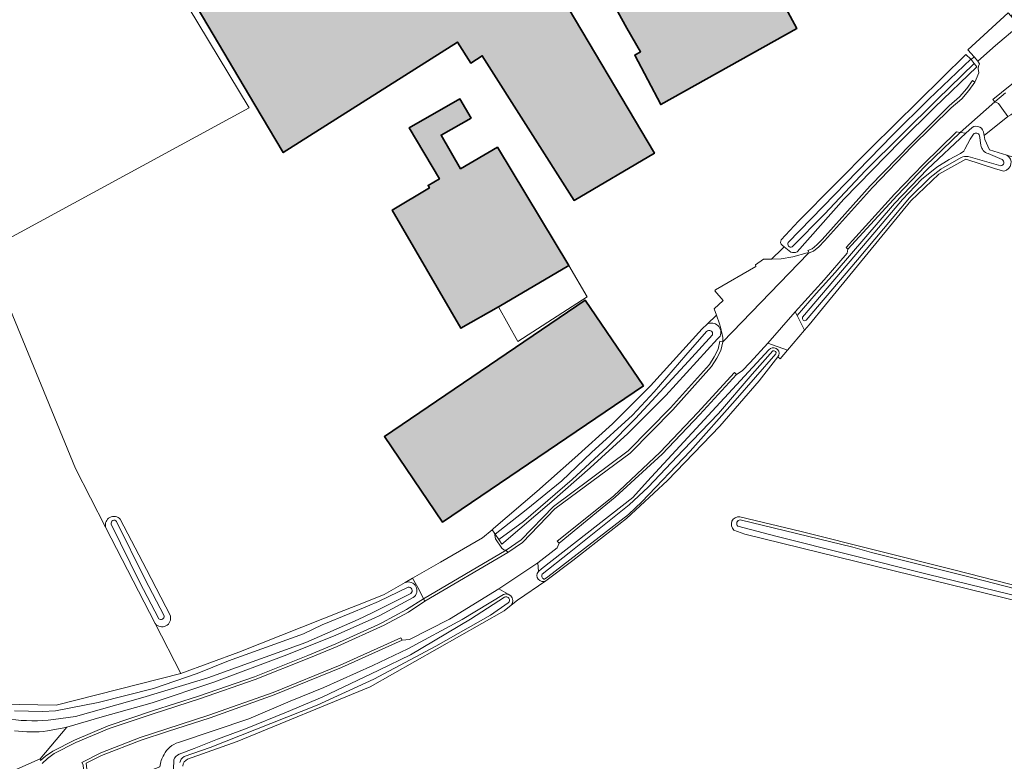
# Model space of a CAD drawing. Header units: metres. Extents: x 200031 to 204075, y 460125 to 464703.
# Tile 65 of 178: x 200391 to 200536, y 463971 to 464080. Entities that reach past the tile are written whole.
import ezdxf

# ---------------------------------------------------------------- set-up
doc = ezdxf.new("R2010")
doc.units = ezdxf.units.M
doc.header["$LTSCALE"] = 2
for name, color, linetype, lineweight in [('B-WE-GR-GRAS-GV', 253, 'Continuous', 13), ('B-WE-OG-BEBOUWING-GV', 253, 'Continuous', 35), ('B-WE-OG-BEBOUWING_LUIFEL-GV', 253, 'Continuous', 18), ('B-WE-OG-TERREIN_CULTUURSCHEIDING-GV', 253, 'Continuous', 18), ('B-WE-OG-TERREIN_ERF-GV', 253, 'Continuous', 18), ('B-WE-OG-WATER-GV', 253, 'Continuous', 18), ('B-WE-OG-WATER_GREPPEL-GV', 253, 'Continuous', 18), ('B-WE-OG-WATER_SLOOT-GV', 253, 'Continuous', 18), ('B-WE-VH-VERHARDING_ASFALT-GV', 253, 'Continuous', 18), ('B-WE-VH-VERHARDING_BETON-A', 254, 'Continuous', 25), ('B-WE-VH-VERHARDING_BETON-GV', 253, 'Continuous', 18), ('B-WE-VH-VERHARDING_HALFVERHARDING-GV', 253, 'Continuous', 18), ('B-WE-VH-VERHARDING_OPEN-GV', 253, 'Continuous', 18)]:
    doc.layers.add(name, color=color, linetype=linetype, lineweight=lineweight)

msp = doc.modelspace()

# ---------------------------------------------------------------- hatches: boundary and pattern name
at = {"layer": 'B-WE-VH-VERHARDING_BETON-A'}
h = msp.add_hatch(color=256, dxfattribs=at)
h.dxf.hatch_style = 1
h.paths.add_polyline_path([(200424.114, 464118.86), (200402.62, 464106.199), (200425.725, 464067.198), (200429.88, 464060.184), (200455.473, 464076.414), (200457.422, 464073.34), (200459.119, 464074.416), (200472.605, 464053.151), (200484.395, 464060.117), (200469.871, 464084.646), (200466.598, 464082.708), (200464.805, 464085.737), (200468.078, 464087.675), (200465.667, 464091.746), (200460.807, 464088.836), (200455.304, 464085.577), (200439.62, 464112.046), (200439.334, 464111.885), (200431.11, 464107.011)])
h = msp.add_hatch(color=256, dxfattribs=at)
h.dxf.hatch_style = 1
h.paths.add_polyline_path([(200491.013, 464085.184), (200487.445, 464091.731), (200476.393, 464085.707), (200480.345, 464078.456), (200482.354, 464074.993), (200481.513, 464074.52), (200485.322, 464067.246), (200505.336, 464078.432), (200501.462, 464085.64), (200495.885, 464082.778), (200493.708, 464086.685)])
h = msp.add_hatch(color=256, dxfattribs=at)
h.dxf.hatch_style = 1
h.paths.add_polyline_path([(200461.36, 464060.996), (200455.928, 464057.797), (200453.061, 464062.763), (200457.473, 464065.243), (200455.798, 464068.058), (200448.375, 464063.841), (200452.816, 464056.349), (200451.148, 464055.368), (200451.355, 464055.014), (200445.882, 464051.708), (200455.966, 464034.364), (200461.494, 464037.494), (200461.586, 464037.546), (200471.828, 464043.568)])
h = msp.add_hatch(color=256, dxfattribs=at)
h.dxf.hatch_style = 1
h.paths.add_polyline_path([(200482.772, 464025.915), (200474.238, 464038.482), (200444.745, 464018.453), (200453.279, 464005.887)])

# ---------------------------------------------------------------- linework, layer by layer
at = {"layer": 'B-WE-GR-GRAS-GV', "flags": 128}
for points in [[(200383.081, 463979.205), (200396.54, 463978.982), (200414.849, 463983.617), (200411.073, 463990.965), (200403.791, 464005.137), (200399.351, 464013.777), (200386.201, 464045.754), (200424.887, 464066.743), (200394.984, 464116.28), (200424.471, 464133.708), (200423.38, 464180.758), (200423.052, 464187.161), (200422.989, 464188.4), (200401.388, 464188.011), (200378.491, 464188.001)], [(200535.978, 464068.944), (200534.378, 464067.653), (200534.928, 464067.411), (200535.446, 464066.703), (200536.335, 464065.487), (200536.758, 464065.748), (200557.742, 464081.286), (200593.108, 464105.234), (200647.348, 464142.276), (200646.623, 464142.979), (200639.884, 464138.541), (200629.306, 464131.298), (200621.104, 464125.345), (200611.714, 464118.581), (200605.054, 464114.073), (200595.553, 464107.586), (200585.602, 464100.976), (200578.711, 464096.311), (200569.896, 464090.152), (200559.489, 464083.273), (200553.556, 464079.189)], [(200535.743, 464057.475), (200534.519, 464057.792), (200530.156, 464059.211), (200526.187, 464056.997), (200522.07, 464053.108), (200509.531, 464037.832), (200507.106, 464034.877), (200506.455, 464034.112), (200503.937, 464031.154), (200502.869, 464029.9), (200502.503, 464030.186), (200499.788, 464026.659), (200494.023, 464019.976), (200486.344, 464011.981), (200480.279, 464006.392), (200472.424, 464000.254), (200468.436, 463997.272), (200464.311, 463994.422), (200463.377, 463993.699), (200462.304, 463992.869), (200442.661, 463981.661), (200423.111, 463973.626), (200415.837, 463971.037)], [(200496.933, 464006.647), (200505.958, 464004.505), (200528.374, 463998.888), (200542.724, 463995.183), (200628.488, 463974.508), (200634.343, 463973.686)], [(200633.626, 463971.207), (200615.359, 463975.215), (200497.682, 464004.094), (200496.086, 464004.721)], [(200390.286, 463969.384), (200394.156, 463971.1), (200398.081, 463975.772), (200397.638, 463975.646), (200395.228, 463975.197)]]:
    msp.add_lwpolyline(points, dxfattribs=at)
msp.add_lwpolyline([(200536.187, 464059.808), (200544.383, 464057.254), (200638.471, 464032.754), (200668.515, 464025.727), (200691.364, 464020.103), (200692.877, 464019.731), (200692.852, 464020.021), (200691.095, 464040.762), (200705.267, 464042.442), (200696.825, 464094.254), (200647.348, 464142.276), (200593.108, 464105.234), (200557.742, 464081.286), (200536.758, 464065.748), (200536.335, 464065.487), (200532.813, 464062.706), (200532.931, 464062.123), (200533.619, 464060.608)], close=True, dxfattribs=at)
at = {"layer": 'B-WE-GR-GRAS-GV'}
for points in [[(200536.187, 464059.808, -0.6841971), (200535.743, 464057.475)], [(200496.086, 464004.721, -0.7491083), (200496.933, 464006.647)], [(200395.228, 463975.197, -0.0658969), (200390.402, 463975.215)], [(200415.837, 463971.037, 0.278927), (200415.119, 463970.039)]]:
    msp.add_lwpolyline(points, format="xyb", dxfattribs=at)
at = {"layer": 'B-WE-OG-BEBOUWING-GV', "flags": 128}
for points in [[(200424.114, 464118.86), (200402.62, 464106.199), (200425.725, 464067.198), (200429.88, 464060.184), (200455.473, 464076.414), (200457.422, 464073.34), (200459.119, 464074.416), (200472.605, 464053.151), (200484.395, 464060.117), (200469.871, 464084.646), (200466.598, 464082.708), (200464.805, 464085.737), (200468.078, 464087.675), (200465.667, 464091.746), (200460.807, 464088.836), (200455.304, 464085.577), (200439.62, 464112.046), (200439.334, 464111.885), (200431.11, 464107.011)], [(200491.013, 464085.184), (200487.445, 464091.731), (200476.393, 464085.707), (200480.345, 464078.456), (200482.354, 464074.993), (200481.513, 464074.52), (200485.322, 464067.246), (200505.336, 464078.432), (200501.462, 464085.64), (200495.885, 464082.778), (200493.708, 464086.685)], [(200461.36, 464060.996), (200455.928, 464057.797), (200453.061, 464062.763), (200457.473, 464065.243), (200455.798, 464068.058), (200448.375, 464063.841), (200452.816, 464056.349), (200451.148, 464055.368), (200451.355, 464055.014), (200445.882, 464051.708), (200455.966, 464034.364), (200461.494, 464037.494), (200461.586, 464037.546), (200471.828, 464043.568)], [(200482.772, 464025.915), (200474.238, 464038.482), (200444.745, 464018.453), (200453.279, 464005.887)]]:
    msp.add_lwpolyline(points, close=True, dxfattribs=at)
at = {"layer": 'B-WE-OG-BEBOUWING_LUIFEL-GV', "flags": 128}
msp.add_lwpolyline([(200474.541, 464038.968), (200471.828, 464043.568), (200461.586, 464037.546), (200461.494, 464037.494), (200464.322, 464032.414)], close=True, dxfattribs=at)
at = {"layer": 'B-WE-OG-TERREIN_CULTUURSCHEIDING-GV', "flags": 128}
for points in [[(200504.457, 464045.529), (200503.435, 464046.339), (200503.157, 464046.053), (200501.582, 464044.52), (200502.997, 464044.56), (200504.716, 464044.868), (200506.856, 464045.449), (200506.965, 464045.373), (200507.108, 464045.431), (200506.945, 464045.796), (200507.546, 464046.056), (200508.258, 464046.648), (200509.037, 464047.43), (200516.11, 464055.29), (200522.05, 464061.441), (200527.699, 464067.065), (200529.198, 464068.37), (200530.279, 464069.613), (200531.139, 464070.793), (200531.469, 464070.537), (200531.646, 464070.949), (200532.064, 464071.903), (200531.961, 464072.532), (200531.99, 464072.896), (200532.16, 464073.213), (200531.893, 464073.637), (200531.36, 464074.245), (200530.909, 464073.844), (200531.355, 464073.298)], [(200531.355, 464073.298), (200531.77, 464072.79), (200525.522, 464066.788), (200520.539, 464061.853), (200512.243, 464053.317), (200505.36, 464045.603)], [(200462.266, 464002.866), (200461.999, 464002.637), (200461.528, 464003.321), (200460.991, 464004.1), (200460.892, 464004.244), (200461.056, 464003.421), (200461.965, 464002.046), (200462.276, 464001.811), (200462.637, 464001.751), (200464.827, 464003.269), (200469.566, 464008.198), (200480.54, 464016.343), (200486.743, 464022.657), (200492.489, 464029.062), (200493.18, 464030.186), (200493.758, 464031.273), (200494.025, 464032.487), (200494.429, 464032.398), (200494.427, 464033.012), (200494.084, 464034.537), (200493.976, 464035.019), (200493.527, 464036.297), (200492.138, 464034.959)], [(200494.062, 464033.213), (200493.664, 464032.83), (200486.066, 464024.464), (200480.479, 464018.886), (200474.951, 464013.855), (200469.335, 464008.935), (200462.266, 464002.866)], [(200502.696, 464030.437), (200502.503, 464030.186), (200502.869, 464029.9), (200503.937, 464031.154), (200501.066, 464032.199), (200498.481, 464029.32), (200497.278, 464028.09), (200496.439, 464027.598), (200491.076, 464021.71), (200485.523, 464015.891), (200478.615, 464009.54), (200470.388, 464002.778), (200470.128, 464002.118), (200467.251, 463999.906), (200467.362, 463998.616), (200467.813, 463999.041), (200481.243, 464009.517), (200483.358, 464011.902), (200501.217, 464031.192)], [(200450.47, 463994.624), (200449.851, 463995.945), (200448.875, 463997.639), (200447.787, 463997.012)], [(200462.894, 463995.272), (200461.567, 463996.069), (200454.276, 463991.641), (200448.422, 463988.643), (200447.352, 463988.529), (200438.412, 463984.504), (200428.544, 463980.493), (200419.125, 463977.133), (200412.893, 463975.103), (200409.013, 463973.864), (200403.201, 463971.563), (200400.953, 463970.439), (200401.421, 463965.955), (200411.757, 463969.944)], [(200414.477, 463973.493), (200424.817, 463976.976), (200430.917, 463979.565), (200435.815, 463981.595), (200443.017, 463984.8), (200448.198, 463987.272), (200456.154, 463991.553), (200462.248, 463995.259)], [(200448.978, 463994.79), (200444.086, 463992.176), (200443.226, 463991.789), (200437.619, 463989.26), (200430.408, 463986.368), (200419.685, 463982.342), (200410.626, 463979.349), (200403.28, 463977.254), (200398.081, 463975.772), (200394.156, 463971.1), (200394.243, 463970.839), (200394.952, 463971.467), (200396.014, 463972.227), (200399.191, 463973.842), (200404.18, 463975.937), (200410.674, 463978.162), (200417.426, 463980.322), (200425.635, 463983.148), (200433.467, 463986.259), (200437.59, 463988.004), (200443.77, 463990.789), (200444.372, 463991.06), (200447.985, 463993.028), (200450.47, 463994.624)]]:
    msp.add_lwpolyline(points, dxfattribs=at)
msp.add_lwpolyline([(200505.077, 464036.758), (200505.343, 464036.247), (200508.171, 464039.466), (200510.96, 464042.582), (200519.649, 464052.722), (200524.512, 464057.749), (200530.122, 464063.014), (200529.3, 464063.155), (200524.194, 464058.221), (200520.055, 464053.892), (200512.83, 464045.977), (200512.701, 464045.41), (200509.329, 464041.487)], close=True, dxfattribs=at)
at = {"layer": 'B-WE-OG-TERREIN_CULTUURSCHEIDING-GV'}
for points in [[(200505.36, 464045.603, -0.1907399), (200504.457, 464045.529)], [(200492.138, 464034.959, -0.7023613), (200494.062, 464033.213)], [(200501.217, 464031.192, -0.8039584), (200502.696, 464030.437)], [(200447.787, 463997.012, -0.8890504), (200448.978, 463994.79)], [(200462.248, 463995.259, -0.1658299), (200462.894, 463995.272)], [(200412.381, 463971.711, -0.2139202), (200414.477, 463973.493)], [(200411.757, 463969.944, -0.1284676), (200412.381, 463971.711)]]:
    msp.add_lwpolyline(points, format="xyb", dxfattribs=at)
at = {"layer": 'B-WE-OG-TERREIN_ERF-GV', "flags": 128}
for points in [[(200508.497, 464082.321), (200509.522, 464084.139), (200510.538, 464085.389), (200511.139, 464085.859), (200509.745, 464086.622), (200505.855, 464090.886), (200499.625, 464089.447), (200486.144, 464126.038), (200482.043, 464125.435), (200458.381, 464116.701), (200448.12, 464133.769), (200441.352, 464129.458), (200434.558, 464141.443), (200431.643, 464148.04), (200431.869, 464134.034), (200428.32, 464133.821), (200427.663, 464133.782), (200424.471, 464133.708), (200394.984, 464116.28), (200424.887, 464066.743)], [(200503.031, 464047.368), (200505.583, 464050.126), (200516.25, 464060.874), (200530.142, 464074.619), (200530.852, 464073.913), (200530.909, 464073.844), (200531.36, 464074.245), (200530.452, 464075.28), (200536.351, 464080.736), (200536.759, 464080.26), (200538.283, 464081.343), (200539.261, 464082.038), (200533.76, 464094.679), (200529.504, 464100.284), (200527.753, 464098.962)], [(200424.887, 464066.743), (200386.201, 464045.754), (200399.351, 464013.777), (200403.791, 464005.137)], [(200411.073, 463990.965), (200414.849, 463983.617), (200423.376, 463986.762), (200438.753, 463992.903), (200441.913, 463994.141), (200444.694, 463995.23), (200447.787, 463997.012), (200448.875, 463997.639), (200452.972, 464000), (200459.165, 464003.569), (200460.543, 464004.752), (200460.755, 464004.934), (200467.106, 464010.386), (200472.722, 464015.306), (200478.25, 464020.337), (200483.837, 464025.915), (200491.435, 464034.281), (200492.138, 464034.959), (200493.527, 464036.297), (200493.199, 464037.228), (200494.516, 464038.429), (200493.29, 464039.872), (200493.373, 464039.999), (200499.283, 464043.436), (200499.226, 464043.678), (200500.407, 464044.511), (200501.351, 464044.513), (200501.582, 464044.52), (200503.157, 464046.053), (200503.435, 464046.339), (200503.141, 464046.571)], [(200405.945, 464006.316), (200409.773, 463998.898), (200413.292, 463992.112)]]:
    msp.add_lwpolyline(points, dxfattribs=at)
for points in [[(200457.422, 464073.34), (200455.473, 464076.414), (200429.88, 464060.184), (200425.725, 464067.198), (200402.62, 464106.199), (200424.114, 464118.86), (200431.11, 464107.011), (200439.334, 464111.885), (200439.62, 464112.046), (200455.304, 464085.577), (200460.807, 464088.836), (200465.667, 464091.746), (200468.078, 464087.675), (200464.805, 464085.737), (200466.598, 464082.708), (200469.871, 464084.646), (200484.395, 464060.117), (200472.605, 464053.151), (200459.119, 464074.416)], [(200493.708, 464086.685), (200495.885, 464082.778), (200501.462, 464085.64), (200505.336, 464078.432), (200485.322, 464067.246), (200481.513, 464074.52), (200482.354, 464074.993), (200480.345, 464078.456), (200476.393, 464085.707), (200487.445, 464091.731), (200491.013, 464085.184)], [(200451.148, 464055.368), (200452.816, 464056.349), (200448.375, 464063.841), (200455.798, 464068.058), (200457.473, 464065.243), (200453.061, 464062.763), (200455.928, 464057.797), (200461.36, 464060.996), (200471.828, 464043.568), (200461.586, 464037.546), (200461.494, 464037.494), (200455.966, 464034.364), (200445.882, 464051.708), (200451.355, 464055.014)], [(200453.279, 464005.887), (200444.745, 464018.453), (200474.238, 464038.482), (200482.772, 464025.915)]]:
    msp.add_lwpolyline(points, close=True, dxfattribs=at)
at = {"layer": 'B-WE-OG-TERREIN_ERF-GV'}
for points in [[(200503.141, 464046.571, -0.3742218), (200503.031, 464047.368)], [(200403.791, 464005.137, -0.7763578), (200405.945, 464006.316)], [(200413.292, 463992.112, -0.8127176), (200411.073, 463990.965)]]:
    msp.add_lwpolyline(points, format="xyb", dxfattribs=at)
at = {"layer": 'B-WE-OG-WATER-GV', "flags": 128}
for points in [[(200531.283, 464062.872), (200530.775, 464062.158), (200530.004, 464060.672), (200529.827, 464060.371), (200529.361, 464060.054), (200527.714, 464059.148), (200525.877, 464058.047), (200523.641, 464056.206), (200520.849, 464053.307), (200516.798, 464048.485), (200508.952, 464039.272), (200506.167, 464035.991)], [(200532.367, 464061.272), (200532.164, 464062.687)], [(200506.686, 464035.539), (200514.217, 464044.446), (200521.88, 464053.525), (200524.896, 464056.509), (200526.457, 464057.748), (200529.44, 464059.437)], [(200530.467, 464059.6), (200535.303, 464058.227)], [(200535.466, 464059.165), (200533.41, 464060.031)], [(200404.607, 464005.588), (200408.759, 463997.128), (200411.596, 463991.687)], [(200412.382, 463992.097), (200409.551, 463997.529), (200405.403, 464005.978)]]:
    msp.add_lwpolyline(points, dxfattribs=at)
at = {"layer": 'B-WE-OG-WATER-GV'}
for points in [[(200532.164, 464062.687, 0.6108588), (200531.283, 464062.872)], [(200533.41, 464060.031, -0.3071738), (200532.367, 464061.272)], [(200529.44, 464059.437, -0.1522839), (200530.467, 464059.6)], [(200535.303, 464058.227, 0.6765531), (200535.466, 464059.165)], [(200506.167, 464035.991, 0.7634121), (200506.686, 464035.539)], [(200405.403, 464005.978, 0.8284682), (200404.607, 464005.588)], [(200411.596, 463991.687, 0.7022471), (200412.382, 463992.097)]]:
    msp.add_lwpolyline(points, format="xyb", dxfattribs=at)
at = {"layer": 'B-WE-OG-WATER_GREPPEL-GV'}
for points in [[(200497.004, 464006.204, 0.6831263), (200496.662, 464005.268)], [(200462.927, 463994.002, 0.9175784), (200462.358, 463994.84)], [(200414.589, 463971.77, 0.2382856), (200413.807, 463970.932)], [(200414.676, 463970.547, -0.2116561), (200415.306, 463971.417)]]:
    msp.add_lwpolyline(points, format="xyb", dxfattribs=at)
at = {"layer": 'B-WE-OG-WATER_GREPPEL-GV', "flags": 128}
for points in [[(200496.662, 464005.268), (200502.215, 464003.805), (200524.473, 463998.257), (200548.931, 463992.256), (200570.074, 463987.071), (200587.85, 463982.754), (200603.65, 463978.88), (200624.476, 463973.874), (200633.817, 463971.867), (200634.148, 463973.013), (200630.239, 463973.611), (200615.432, 463977.109), (200601.433, 463980.583), (200581.141, 463985.433), (200561.944, 463990.051), (200546.007, 463993.851), (200530.985, 463997.743), (200516.269, 464001.42), (200513.549, 464002.216), (200497.004, 464006.204)], [(200462.358, 463994.84), (200457.383, 463991.605), (200448.56, 463986.401), (200443.905, 463984.118), (200435.589, 463980.146), (200430.344, 463977.938), (200424.35, 463975.507), (200420.226, 463973.998), (200416.799, 463972.602), (200414.589, 463971.77)], [(200415.306, 463971.417), (200419.165, 463972.776), (200434.85, 463978.995), (200443.172, 463982.791), (200452.281, 463987.659), (200460.336, 463992.226), (200462.927, 463994.002)], [(200413.807, 463970.932), (200413.704, 463968.116)]]:
    msp.add_lwpolyline(points, dxfattribs=at)
at = {"layer": 'B-WE-OG-WATER_SLOOT-GV', "flags": 128}
for points in [[(200504.063, 464046.986), (200519.358, 464062.733), (200524.722, 464068.024), (200530.852, 464073.913), (200530.142, 464074.619), (200516.25, 464060.874), (200505.583, 464050.126), (200503.031, 464047.368)], [(200531.355, 464073.298), (200530.909, 464073.844), (200530.852, 464073.913), (200524.722, 464068.024), (200519.358, 464062.733), (200504.063, 464046.986)], [(200505.36, 464045.603), (200512.243, 464053.317), (200520.539, 464061.853), (200525.522, 464066.788), (200531.77, 464072.79), (200531.355, 464073.298), (200525.978, 464068.032), (200515.416, 464057.542), (200509.377, 464051.132), (200504.647, 464046.327)], [(200504.647, 464046.327), (200509.377, 464051.132), (200515.416, 464057.542), (200525.978, 464068.032), (200531.355, 464073.298)], [(200531.048, 464063.885), (200530.122, 464063.014), (200524.512, 464057.749), (200519.649, 464052.722), (200510.96, 464042.582), (200508.171, 464039.466), (200505.343, 464036.247), (200506.455, 464034.112), (200507.106, 464034.877), (200509.531, 464037.832), (200522.07, 464053.108), (200526.187, 464056.997), (200530.156, 464059.211), (200534.519, 464057.792), (200535.743, 464057.475)], [(200506.167, 464035.991), (200508.952, 464039.272), (200516.798, 464048.485), (200520.849, 464053.307), (200523.641, 464056.206), (200525.877, 464058.047), (200527.714, 464059.148), (200529.361, 464060.054), (200529.827, 464060.371), (200530.004, 464060.672), (200530.775, 464062.158), (200531.283, 464062.872)], [(200532.164, 464062.687), (200532.367, 464061.272)], [(200536.187, 464059.808), (200533.619, 464060.608), (200532.931, 464062.123), (200532.813, 464062.706), (200532.763, 464062.958)], [(200529.44, 464059.437), (200526.457, 464057.748), (200524.896, 464056.509), (200521.88, 464053.525), (200514.217, 464044.446), (200506.686, 464035.539)], [(200535.303, 464058.227), (200530.467, 464059.6)], [(200533.41, 464060.031), (200535.466, 464059.165)], [(200503.141, 464046.571), (200503.435, 464046.339), (200504.457, 464045.529)], [(200492.138, 464034.959), (200491.435, 464034.281), (200483.837, 464025.915), (200478.25, 464020.337), (200472.722, 464015.306), (200467.106, 464010.386), (200460.755, 464004.934), (200460.543, 464004.752), (200460.892, 464004.244), (200460.991, 464004.1), (200465.562, 464007.702), (200470.782, 464011.927), (200475.151, 464016.115), (200481.174, 464021.618), (200484.385, 464025.022), (200489.007, 464030.401), (200492.064, 464033.903)], [(200492.064, 464033.903), (200489.007, 464030.401), (200484.385, 464025.022), (200481.174, 464021.618), (200475.151, 464016.115), (200470.782, 464011.927), (200465.562, 464007.702), (200460.991, 464004.1), (200461.528, 464003.321)], [(200461.528, 464003.321), (200465.144, 464005.949), (200472.328, 464012.154), (200477.51, 464016.946), (200481.63, 464021.106), (200489.418, 464029.539), (200492.93, 464033.406)], [(200489.418, 464029.539), (200481.63, 464021.106), (200477.51, 464016.946), (200472.328, 464012.154), (200465.144, 464005.949), (200461.528, 464003.321), (200461.999, 464002.637), (200462.266, 464002.866), (200469.335, 464008.935), (200474.951, 464013.855), (200480.479, 464018.886), (200486.066, 464024.464), (200493.664, 464032.83), (200494.062, 464033.213)], [(200492.93, 464033.406), (200489.418, 464029.539)], [(200501.217, 464031.192), (200483.358, 464011.902), (200481.243, 464009.517), (200467.813, 463999.041), (200467.362, 463998.616)], [(200467.916, 463998.23), (200471.857, 464001.389), (200477.974, 464006.275), (200480.706, 464008.419), (200483.469, 464011.036), (200488.624, 464016.465), (200493.825, 464021.847), (200498.746, 464027.607), (200501.813, 464031.046)], [(200501.813, 464031.046), (200498.746, 464027.607), (200493.825, 464021.847), (200488.624, 464016.465), (200483.469, 464011.036), (200480.706, 464008.419), (200477.974, 464006.275), (200471.857, 464001.389), (200467.916, 463998.23)], [(200502.235, 464030.613), (200496.282, 464023.73), (200489.658, 464016.308), (200482.539, 464008.86), (200480.597, 464007.019), (200468.746, 463997.852), (200468.273, 463997.487)], [(200468.436, 463997.272), (200472.424, 464000.254), (200480.279, 464006.392), (200486.344, 464011.981), (200494.023, 464019.976), (200499.788, 464026.659), (200502.503, 464030.186), (200502.696, 464030.437)], [(200482.539, 464008.86), (200489.658, 464016.308), (200496.282, 464023.73), (200502.235, 464030.613)], [(200468.273, 463997.487), (200468.746, 463997.852), (200480.597, 464007.019), (200482.539, 464008.86)], [(200411.596, 463991.687), (200408.759, 463997.128), (200404.607, 464005.588)], [(200405.403, 464005.978), (200409.551, 463997.529), (200412.382, 463992.097)], [(200413.292, 463992.112), (200409.773, 463998.898), (200405.945, 464006.316)], [(200542.724, 463995.183), (200528.374, 463998.888), (200505.958, 464004.505), (200496.933, 464006.647)], [(200497.004, 464006.204), (200513.549, 464002.216), (200516.269, 464001.42), (200530.985, 463997.743), (200546.007, 463993.851), (200561.944, 463990.051), (200581.141, 463985.433), (200601.433, 463980.583), (200615.432, 463977.109), (200630.239, 463973.611), (200634.148, 463973.013), (200634.343, 463973.686), (200628.488, 463974.508), (200542.724, 463995.183)], [(200403.791, 464005.137), (200411.073, 463990.965)], [(200496.086, 464004.721), (200497.682, 464004.094), (200615.359, 463975.215), (200633.626, 463971.207), (200633.817, 463971.867), (200624.476, 463973.874), (200603.65, 463978.88), (200587.85, 463982.754), (200570.074, 463987.071), (200548.931, 463992.256), (200524.473, 463998.257), (200502.215, 464003.805), (200496.662, 464005.268)], [(200447.787, 463997.012), (200444.694, 463995.23), (200441.913, 463994.141), (200438.753, 463992.903), (200423.376, 463986.762), (200414.849, 463983.617), (200396.54, 463978.982), (200383.081, 463979.205), (200375.444, 463980.49), (200361.595, 463983.53), (200348.951, 463986.961), (200340.214, 463989.512), (200320.073, 463994.355), (200300.612, 463996.589), (200282.612, 463997.684), (200249.006, 463998.355), (200248.78, 463998.365), (200248.819, 463998.133)], [(200390.383, 463978.137), (200394.508, 463978.053), (200396.448, 463978.132), (200402.693, 463979.397), (200410.826, 463981.445), (200417.211, 463983.627), (200421.851, 463985.499), (200432.857, 463989.467), (200435.589, 463990.797), (200439.668, 463992.456), (200442.248, 463993.552), (200443.864, 463994.238), (200448.204, 463996.302)], [(200448.204, 463996.302), (200443.864, 463994.238), (200442.248, 463993.552), (200439.668, 463992.456), (200435.589, 463990.797), (200432.857, 463989.467), (200421.851, 463985.499), (200417.211, 463983.627), (200410.826, 463981.445), (200402.693, 463979.397), (200396.448, 463978.132), (200394.508, 463978.053), (200390.383, 463978.137)], [(200448.631, 463995.404), (200442.83, 463992.518), (200440.884, 463991.55), (200433.203, 463988.192), (200418.82, 463983.007), (200409.274, 463980.1), (200399.373, 463977.31), (200396.112, 463976.853)], [(200396.112, 463976.853), (200399.373, 463977.31), (200409.274, 463980.1), (200418.82, 463983.007), (200433.203, 463988.192), (200440.884, 463991.55), (200442.83, 463992.518), (200448.631, 463995.404)], [(200462.248, 463995.259), (200456.154, 463991.553), (200448.198, 463987.272), (200443.017, 463984.8), (200435.815, 463981.595), (200430.917, 463979.565), (200424.817, 463976.976), (200414.477, 463973.493)], [(200463.289, 463995.035), (200462.894, 463995.272)], [(200395.228, 463975.197), (200397.638, 463975.646), (200398.081, 463975.772), (200403.28, 463977.254), (200410.626, 463979.349), (200419.685, 463982.342), (200430.408, 463986.368), (200437.619, 463989.26), (200443.226, 463991.789), (200444.086, 463992.176), (200448.978, 463994.79)], [(200414.589, 463971.77), (200416.799, 463972.602), (200420.226, 463973.998), (200424.35, 463975.507), (200430.344, 463977.938), (200435.589, 463980.146), (200443.905, 463984.118), (200448.56, 463986.401), (200457.383, 463991.605), (200462.358, 463994.84)], [(200462.927, 463994.002), (200460.336, 463992.226), (200452.281, 463987.659), (200443.172, 463982.791), (200434.85, 463978.995), (200419.165, 463972.776), (200415.306, 463971.417)], [(200415.837, 463971.037), (200423.111, 463973.626), (200442.661, 463981.661), (200462.304, 463992.869), (200463.377, 463993.699)], [(200413.704, 463968.116), (200413.807, 463970.932)]]:
    msp.add_lwpolyline(points, dxfattribs=at)
at = {"layer": 'B-WE-OG-WATER_SLOOT-GV'}
for points in [[(200532.763, 464062.958, 0.5969275), (200531.048, 464063.885)], [(200531.283, 464062.872, -0.6108588), (200532.164, 464062.687)], [(200532.367, 464061.272, 0.3071738), (200533.41, 464060.031)], [(200530.467, 464059.6, 0.1522839), (200529.44, 464059.437)], [(200535.466, 464059.165, -0.6765531), (200535.303, 464058.227)], [(200535.743, 464057.475, 0.6841971), (200536.187, 464059.808)], [(200503.031, 464047.368, 0.3742218), (200503.141, 464046.571)], [(200504.647, 464046.327, -0.7539424), (200504.063, 464046.986)], [(200504.063, 464046.986, 0.7539424), (200504.647, 464046.327)], [(200504.457, 464045.529, 0.1907399), (200505.36, 464045.603)], [(200506.686, 464035.539, -0.7634121), (200506.167, 464035.991)], [(200494.062, 464033.213, 0.7023613), (200492.138, 464034.959)], [(200492.064, 464033.903, -0.7700761), (200492.93, 464033.406)], [(200492.93, 464033.406, 0.7700761), (200492.064, 464033.903)], [(200502.696, 464030.437, 0.8039584), (200501.217, 464031.192)], [(200501.813, 464031.046, -0.6960052), (200502.235, 464030.613)], [(200502.235, 464030.613, 0.6960052), (200501.813, 464031.046)], [(200405.945, 464006.316, 0.7763578), (200403.791, 464005.137)], [(200404.607, 464005.588, -0.8284682), (200405.403, 464005.978)], [(200496.933, 464006.647, 0.7491083), (200496.086, 464004.721)], [(200496.662, 464005.268, -0.6831263), (200497.004, 464006.204)], [(200467.362, 463998.616, 0.8582095), (200468.436, 463997.272)], [(200468.273, 463997.487, -0.532197), (200467.916, 463998.23)], [(200467.916, 463998.23, 0.532197), (200468.273, 463997.487)], [(200448.978, 463994.79, 0.8890504), (200447.787, 463997.012)], [(200448.204, 463996.302, -0.754033), (200448.631, 463995.404)], [(200448.631, 463995.404, 0.754033), (200448.204, 463996.302)], [(200462.894, 463995.272, 0.1658299), (200462.248, 463995.259)], [(200462.358, 463994.84, -0.9175784), (200462.927, 463994.002)], [(200463.377, 463993.699, 0.3833462), (200463.289, 463995.035)], [(200411.073, 463990.965, 0.8127176), (200413.292, 463992.112)], [(200412.382, 463992.097, -0.7022471), (200411.596, 463991.687)], [(200396.112, 463976.853, -0.0565422), (200389.833, 463976.888)], [(200389.833, 463976.888, 0.0565422), (200396.112, 463976.853)], [(200390.402, 463975.215, 0.0658969), (200395.228, 463975.197)], [(200414.477, 463973.493, 0.2139202), (200412.381, 463971.711)], [(200412.381, 463971.711, 0.1284676), (200411.757, 463969.944)], [(200413.807, 463970.932, -0.2382856), (200414.589, 463971.77)], [(200415.306, 463971.417, 0.2116561), (200414.676, 463970.547)], [(200415.119, 463970.039, -0.278927), (200415.837, 463971.037)]]:
    msp.add_lwpolyline(points, format="xyb", dxfattribs=at)
at = {"layer": 'B-WE-VH-VERHARDING_ASFALT-GV', "flags": 128}
for points in [[(200537.961, 464078.858), (200534.517, 464075.904), (200531.893, 464073.637), (200532.16, 464073.213), (200531.99, 464072.896), (200531.961, 464072.532), (200532.064, 464071.903), (200531.646, 464070.949), (200531.469, 464070.537), (200530.601, 464069.331), (200529.546, 464068.073), (200528.001, 464066.767), (200522.276, 464061.113), (200516.425, 464055.05), (200509.369, 464047.21), (200508.532, 464046.346), (200507.752, 464045.717), (200507.108, 464045.431), (200506.965, 464045.373), (200494.429, 464032.398), (200494.13, 464031.091), (200493.558, 464029.967), (200492.76, 464028.737), (200487.107, 464022.391), (200480.822, 464016.021), (200469.79, 464007.841), (200465.032, 464002.895), (200462.855, 464001.399), (200450.658, 463994.284), (200448.284, 463992.665), (200444.709, 463990.745), (200437.806, 463987.61), (200433.657, 463985.869), (200425.755, 463982.773), (200417.558, 463979.905), (200410.749, 463977.733), (200404.329, 463975.557), (200399.419, 463973.486), (200396.245, 463971.859), (200395.259, 463971.165), (200394.455, 463970.43)], [(200400.293, 463970.57), (200403.076, 463971.956), (200408.84, 463974.238), (200412.787, 463975.507), (200418.964, 463977.49), (200428.411, 463980.854), (200438.217, 463984.849), (200447.142, 463988.881), (200447.352, 463988.529), (200448.422, 463988.643), (200454.276, 463991.641), (200461.567, 463996.069), (200467.251, 463999.906), (200470.128, 464002.118), (200470.388, 464002.778), (200470.134, 464003.09), (200478.381, 464009.696), (200485.255, 464016.182), (200490.74, 464021.939), (200496.14, 464027.882), (200496.439, 464027.598), (200497.278, 464028.09), (200498.481, 464029.32), (200501.066, 464032.199), (200505.077, 464036.758), (200509.329, 464041.487), (200512.701, 464045.41), (200512.83, 464045.977), (200512.553, 464046.244), (200519.655, 464054.067), (200523.907, 464058.502), (200528.762, 464063.235), (200529.3, 464063.155), (200534.378, 464067.653), (200534.086, 464067.971), (200542.236, 464074.527)]]:
    msp.add_lwpolyline(points, dxfattribs=at)
msp.add_lwpolyline([(200493.527, 464036.297), (200493.976, 464035.019), (200494.084, 464034.537), (200494.427, 464033.012), (200494.429, 464032.398), (200506.965, 464045.373), (200506.856, 464045.449), (200504.716, 464044.868), (200502.997, 464044.56), (200501.582, 464044.52), (200501.351, 464044.513), (200500.407, 464044.511), (200499.226, 464043.678), (200499.283, 464043.436), (200493.373, 464039.999), (200493.29, 464039.872), (200494.516, 464038.429), (200493.199, 464037.228)], close=True, dxfattribs=at)
at = {"layer": 'B-WE-VH-VERHARDING_BETON-GV', "flags": 128}
msp.add_lwpolyline([(200537.961, 464078.858), (200536.759, 464080.26), (200536.351, 464080.736), (200530.452, 464075.28), (200531.36, 464074.245), (200531.893, 464073.637), (200534.517, 464075.904)], close=True, dxfattribs=at)
at = {"layer": 'B-WE-VH-VERHARDING_HALFVERHARDING-GV', "flags": 128}
for points in [[(200542.236, 464074.527), (200534.086, 464067.971), (200534.378, 464067.653), (200535.978, 464068.944)], [(200532.813, 464062.706), (200536.335, 464065.487), (200535.446, 464066.703), (200534.928, 464067.411), (200534.378, 464067.653), (200529.3, 464063.155), (200530.122, 464063.014), (200531.048, 464063.885)], [(200532.763, 464062.958), (200532.813, 464062.706)], [(200467.362, 463998.616), (200467.251, 463999.906), (200461.567, 463996.069), (200462.894, 463995.272), (200463.289, 463995.035)], [(200463.377, 463993.699), (200464.311, 463994.422), (200468.436, 463997.272)], [(200394.455, 463970.43), (200395.259, 463971.165), (200396.245, 463971.859), (200399.419, 463973.486), (200404.329, 463975.557), (200410.749, 463977.733), (200417.558, 463979.905), (200425.755, 463982.773), (200433.657, 463985.869), (200437.806, 463987.61), (200444.709, 463990.745), (200448.284, 463992.665), (200450.658, 463994.284), (200450.47, 463994.624), (200447.985, 463993.028), (200444.372, 463991.06), (200443.77, 463990.789), (200437.59, 463988.004), (200433.467, 463986.259), (200425.635, 463983.148), (200417.426, 463980.322), (200410.674, 463978.162), (200404.18, 463975.937), (200399.191, 463973.842), (200396.014, 463972.227), (200394.952, 463971.467), (200394.243, 463970.839), (200394.156, 463971.1), (200390.286, 463969.384)]]:
    msp.add_lwpolyline(points, dxfattribs=at)
for points in [[(200507.108, 464045.431), (200507.752, 464045.717), (200508.532, 464046.346), (200509.369, 464047.21), (200516.425, 464055.05), (200522.276, 464061.113), (200528.001, 464066.767), (200529.546, 464068.073), (200530.601, 464069.331), (200531.469, 464070.537), (200531.139, 464070.793), (200530.279, 464069.613), (200529.198, 464068.37), (200527.699, 464067.065), (200522.05, 464061.441), (200516.11, 464055.29), (200509.037, 464047.43), (200508.258, 464046.648), (200507.546, 464046.056), (200506.945, 464045.796)], [(200529.3, 464063.155), (200528.762, 464063.235), (200523.907, 464058.502), (200519.655, 464054.067), (200512.553, 464046.244), (200512.83, 464045.977), (200520.055, 464053.892), (200524.194, 464058.221)], [(200505.343, 464036.247), (200505.077, 464036.758), (200501.066, 464032.199), (200503.937, 464031.154), (200506.455, 464034.112)], [(200494.429, 464032.398), (200494.025, 464032.487), (200493.758, 464031.273), (200493.18, 464030.186), (200492.489, 464029.062), (200486.743, 464022.657), (200480.54, 464016.343), (200469.566, 464008.198), (200464.827, 464003.269), (200462.637, 464001.751), (200462.855, 464001.399), (200465.032, 464002.895), (200469.79, 464007.841), (200480.822, 464016.021), (200487.107, 464022.391), (200492.76, 464028.737), (200493.558, 464029.967), (200494.13, 464031.091)], [(200496.439, 464027.598), (200496.14, 464027.882), (200490.74, 464021.939), (200485.255, 464016.182), (200478.381, 464009.696), (200470.134, 464003.09), (200470.388, 464002.778), (200478.615, 464009.54), (200485.523, 464015.891), (200491.076, 464021.71)], [(200400.829, 463965.999), (200401.421, 463965.955), (200400.953, 463970.439), (200403.201, 463971.563), (200409.013, 463973.864), (200412.893, 463975.103), (200419.125, 463977.133), (200428.544, 463980.493), (200438.412, 463984.504), (200447.352, 463988.529), (200447.142, 463988.881), (200438.217, 463984.849), (200428.411, 463980.854), (200418.964, 463977.49), (200412.787, 463975.507), (200408.84, 463974.238), (200403.076, 463971.956), (200400.293, 463970.57), (200400.464, 463970.235)]]:
    msp.add_lwpolyline(points, close=True, dxfattribs=at)
at = {"layer": 'B-WE-VH-VERHARDING_HALFVERHARDING-GV'}
for points in [[(200531.048, 464063.885, -0.5969275), (200532.763, 464062.958)], [(200468.436, 463997.272, -0.8582095), (200467.362, 463998.616)], [(200463.289, 463995.035, -0.3833462), (200463.377, 463993.699)]]:
    msp.add_lwpolyline(points, format="xyb", dxfattribs=at)
at = {"layer": 'B-WE-VH-VERHARDING_OPEN-GV', "flags": 128}
for points in [[(200448.875, 463997.639), (200449.851, 463995.945), (200450.47, 463994.624), (200462.637, 464001.751), (200462.276, 464001.811), (200461.965, 464002.046), (200461.056, 464003.421), (200460.892, 464004.244), (200460.543, 464004.752), (200459.165, 464003.569), (200452.972, 464000)], [(200462.855, 464001.399), (200462.637, 464001.751), (200450.47, 463994.624), (200450.658, 463994.284)]]:
    msp.add_lwpolyline(points, close=True, dxfattribs=at)

doc.saveas('drawing.dxf')
